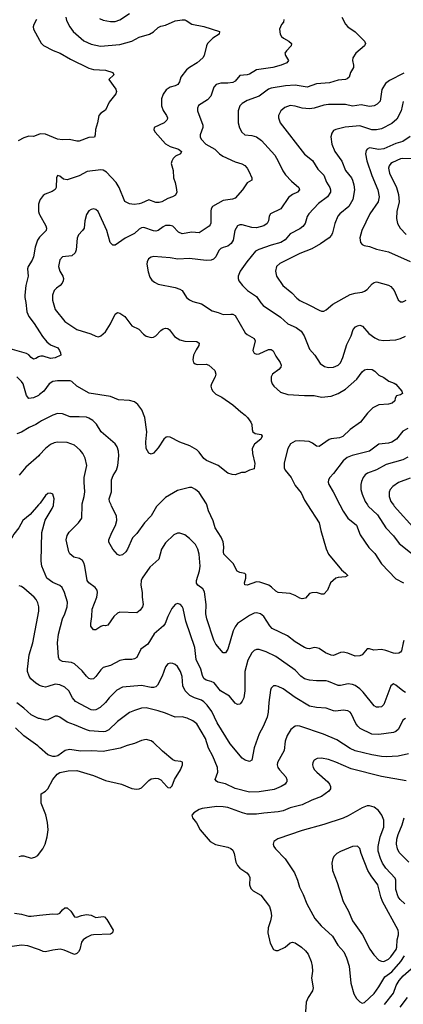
# Model space of a CAD drawing. Header units: inches. Extents: x 501419 to 657765, y 482282 to 547532.
# Tile 218 of 225: x 629834 to 633033, y 495833 to 504050. Entities that reach past the tile are written whole.
import ezdxf

# ---------------------------------------------------------------- set-up
doc = ezdxf.new("R2010")
doc.units = ezdxf.units.IN
doc.header["$MEASUREMENT"] = 0
for name, color, linetype in [('A6429', 7, 'Continuous'), ('A6439', 7, 'Continuous'), ('A6520', 7, 'Continuous'), ('A6530', 7, 'Continuous')]:
    doc.layers.add(name, color=color, linetype=linetype)

msp = doc.modelspace()

# ---------------------------------------------------------------- linework, layer by layer
at = {"layer": 'A6429', "color": 6}
for points, elevation in [([(629990.8, 500000), (629920.5, 499919.5), (629860.5, 499870), (629825.9, 499810), (629784.1, 499755.9), (629749.5, 499690), (629730, 499637.6), (629710, 499614.9), (629690, 499618.4), (629627, 499670), (629550, 499692.8), (629468.6, 499790), (629461.3, 499810), (629460.5, 499890), (629446.7, 499930), (629419.5, 499959.5), (629370, 499982.6), (629352.1, 500000)], 4300), ([(630000, 498494.1), (629995.8, 498495.8), (629970, 498513.1), (629927.7, 498550), (629913.2, 498570), (629900.4, 498610), (629900, 498630), (629911.8, 498750), (629944.9, 498850), (629992.9, 499113), (629992.7, 499150), (629984.4, 499184.4), (629971.3, 499210), (629954.5, 499230), (629870, 499305.5), (629850, 499318.9), (629830, 499323.8)], 4400), ([(630000, 498216.4), (629990, 498219.1), (629930, 498249.4), (629870, 498303.6), (629810, 498348.5)], 4500), ([(630000, 497976.4), (629984.6, 497990), (629870, 498073.1), (629798.8, 498138.8)], 4600), ([(629830, 497065.8), (629850, 497071.3), (629870, 497070.4), (629930, 497053.6), (629960.6, 497059.4), (629984.5, 497075.5), (630000, 497095)], 4600), ([(629790, 496593.9), (629850, 496585.4), (629908.7, 496568.7), (629930, 496569), (630000, 496575.8)], 4500), ([(630000, 496286.5), (629990, 496291.2), (629900.9, 496320.9), (629850, 496325.4), (629770, 496316.1)], 4500)]:
    msp.add_lwpolyline(points, dxfattribs=dict(at, elevation=elevation))
at = {"layer": 'A6439', "color": 6}
for points, elevation in [([(633050, 498434), (633027.4, 498447.4), (632970, 498497.3), (632950, 498505.8), (632928.3, 498491.7), (632870, 498333.9), (632850, 498315.8), (632830, 498312.1), (632810, 498313.6), (632790, 498323.3), (632698.7, 498438.7), (632670, 498465.7), (632630, 498493.5), (632610, 498502.1), (632573.5, 498506.5), (632510, 498492.4), (632490, 498492.7), (632410, 498526.8), (632390, 498531.3), (632310, 498532.3), (632250, 498538.1), (632210, 498548.3), (632177.7, 498570), (632130, 498621.5), (631970, 498734.2), (631890, 498773.4), (631830, 498793.4), (631810, 498794.6), (631790, 498785.6), (631770, 498765.5), (631736.7, 498703.3), (631712.7, 498610), (631710.4, 498449.6), (631701.8, 498390), (631690, 498361.4), (631675.9, 498344), (631670, 498338.4), (631650, 498334.4), (631630, 498346.8), (631583.3, 498403.3), (631507.8, 498450), (631454.3, 498514.3), (631430, 498527.4), (631390, 498537.4), (631370, 498551), (631357.3, 498577.3), (631343.9, 498630), (631305.2, 498710), (631293.7, 498810), (631220.2, 499030), (631196.4, 499136.4), (631190, 499152.8), (631174.6, 499170), (631150, 499177), (631130, 499169.4), (631103.1, 499136.9), (631068.2, 499070), (631047, 499010), (631033.5, 498990), (630955.8, 498924.2), (630902.2, 498837.8), (630843.5, 498796.5), (630810, 498728.2), (630790, 498715.4), (630770.3, 498709.7), (630710, 498710.6), (630670, 498702.5), (630590, 498659.7), (630530, 498642.7), (630510, 498624.9), (630470, 498567.7), (630450, 498549.3), (630430, 498545.2), (630410, 498552.2), (630390, 498570.3), (630355.1, 498615.1), (630290, 498674.7), (630265.3, 498685.3), (630190, 498693.1), (630167.3, 498707.3), (630158.1, 498730), (630149.2, 498850), (630157.8, 498922.2), (630191.4, 499050), (630210.9, 499090), (630230.8, 499150), (630233.2, 499190), (630206.7, 499270), (630187.1, 499310), (630167.8, 499327.8), (630110, 499351.4), (630059.8, 499390), (630019, 499490), (630012.4, 499530), (630019.2, 499770), (630046.9, 499873.1), (630104.4, 499970), (630114.6, 499994.6), (630115.3, 500000)], 4300), ([(633037.9, 498870), (633030.5, 498850), (633017.3, 498782.7), (633010, 498770.6), (632996.4, 498763.6), (632970, 498759.7), (632950, 498762.4), (632886.5, 498786.5), (632850, 498794.8), (632788, 498788), (632750, 498797.8), (632730, 498798.1), (632690, 498749.8), (632670, 498741), (632630, 498738.3), (632570, 498763.5), (632530, 498772), (632510, 498769.9), (632450, 498743.5), (632430, 498745.2), (632385, 498765), (632330, 498801.7), (632310, 498808.4), (632290, 498809.2), (632250, 498800.4), (632230, 498802.3), (632210, 498810.7), (632130, 498856.4), (632068, 498908), (631938.9, 498970), (631919.1, 498990), (631868.4, 499068.4), (631841.3, 499090), (631810, 499099.1), (631790, 499096.3), (631750, 499077.5), (631649.5, 499010), (631630, 498983.9), (631614.3, 498950), (631570, 498795.4), (631550, 498765.5), (631530, 498766.8), (631470, 498838.5), (631451.9, 498871.9), (631393.1, 499050), (631385.8, 499090), (631390.1, 499170.1), (631376, 499276), (631360.1, 499300.1), (631318.9, 499330), (631308.3, 499348.3), (631308.5, 499370), (631332.2, 499450), (631337.6, 499490), (631330.2, 499590), (631320.5, 499630), (631299, 499670), (631250, 499719.4), (631210, 499750.4), (631170, 499763.4), (631150, 499763.8), (631118, 499750), (631050, 499683.4), (631017.5, 499630), (630993.8, 499546.2), (630920.4, 499479.6), (630855.6, 499390), (630847.2, 499370), (630843.6, 499330), (630855.4, 499270), (630855.1, 499230), (630863.5, 499170), (630858.3, 499150), (630838.8, 499121.2), (630810, 499100.9), (630670, 499104.4), (630650, 499097.4), (630620.3, 499070), (630570, 498997.3), (630550, 498992), (630530, 498993.5), (630510, 498986.3), (630470, 498958.8), (630450, 498957.5), (630428.1, 498988.1), (630426.7, 499010), (630435.9, 499070), (630437.7, 499130), (630478.3, 499230), (630483.6, 499270), (630479.6, 499290), (630463.3, 499310), (630409.4, 499349.4), (630396, 499370), (630377.9, 499490), (630370, 499516.2), (630357.3, 499537.3), (630333.6, 499553.6), (630284.2, 499564.2), (630252.5, 499592.5), (630244.3, 499610), (630221.4, 499710), (630230, 499746), (630246.1, 499773.9), (630325, 499850), (630352.3, 499890), (630354, 500000)], 4200), ([(630987.7, 500000), (630974, 499986), (630931.4, 499908.6), (630875.4, 499850), (630810, 499760.3), (630774.8, 499725.2), (630732.4, 499630), (630718.2, 499610), (630690, 499584.5), (630670, 499578.3), (630660.8, 499580.8), (630650, 499586.9), (630610, 499632.1), (630576.9, 499690), (630576.2, 499710), (630601.1, 499770), (630632.7, 499827.3), (630644.2, 499870), (630640.2, 499910), (630599.7, 499990), (630595.8, 500000)], 4100), ([(632235, 500000), (632330.8, 499850.9), (632345.4, 499785.4), (632390, 499633.5), (632409.6, 499589.6), (632517.8, 499457.8), (632551.9, 499430), (632568.9, 499410), (632550, 499399.1), (632490, 499394.9), (632470, 499387.9), (632425.6, 499350), (632401.3, 499290), (632370, 499256.2), (632350, 499256.3), (632310, 499270.6), (632270, 499267.8), (632250, 499261.1), (632217.7, 499222.3), (632190, 499216.2), (632170, 499220.6), (632130, 499244.7), (632090, 499261.5), (631990, 499269.7), (631970, 499279.3), (631934.7, 499314.7), (631910.7, 499330.7), (631836.8, 499356.8), (631810, 499357.9), (631730, 499329.6), (631711.9, 499331.9), (631709.3, 499350), (631721, 499390), (631718.6, 499418.6), (631710, 499428.8), (631670, 499435.2), (631648.5, 499448.5), (631614.5, 499510), (631537.3, 499590), (631533.8, 499610), (631537.5, 499650), (631531.5, 499691.5), (631515, 499730), (631464.6, 499810), (631447.6, 499867.6), (631409.7, 499950), (631394.2, 500000)], 4100), ([(632504.1, 500000), (632530, 499948.9), (632571.2, 499890), (632643, 499830), (632673, 499750), (632744.5, 499644.5), (632795.6, 499595.6), (632850, 499507.3), (632970, 499384.6), (633033.1, 499350)], 4200), ([(632733.9, 500000), (632740, 499990), (632817.6, 499917.6), (632888, 499808), (632950, 499741.8), (632999.2, 499679.2), (633187.7, 499527.7)], 4300), ([(632950, 500000), (632956.9, 499990), (633137.2, 499790)], 4400), ([(633050, 498219), (633030, 498204.9), (632991.8, 498130), (632970, 498108.2), (632950, 498100.2), (632830, 498083.9), (632770, 498088), (632673.6, 498133.6), (632652.9, 498152.9), (632636.4, 498176.4), (632599.1, 498259.1), (632590, 498270.3), (632570, 498282.3), (632530, 498287.1), (632470, 498278.6), (632450, 498281.8), (632390, 498304.7), (632310, 498308.7), (632250, 498320.8), (632132.4, 498392.4), (632030, 498465), (631990, 498485.4), (631970, 498491.7), (631950, 498490.7), (631931.7, 498470), (631926.7, 498453.3), (631911.3, 498351.3), (631906.5, 498270), (631896.9, 498230), (631863.5, 498150), (631831.1, 498088.9), (631788.4, 497971.6), (631770.3, 497869.7), (631750, 497859.7), (631715.4, 497870), (631690, 497888), (631590, 498006.8), (631480.6, 498180.6), (631436.8, 498276.8), (631398.1, 498330), (631370, 498357.8), (631350.5, 498370.5), (631290.4, 498390.4), (631253.7, 498410), (631213.5, 498450), (631195.2, 498490), (631188.1, 498568.1), (631176.2, 498610), (631150, 498650.8), (631130, 498667.4), (631110, 498675.9), (631090, 498678.3), (631070, 498672.8), (631050.1, 498650), (631022.1, 498570), (630982.7, 498497.3), (630970, 498483.3), (630950, 498476.2), (630930, 498476.2), (630850, 498492.8), (630690, 498479.3), (630645.1, 498454.9), (630580.6, 498390), (630548.8, 498350), (630503.9, 498310), (630470, 498289.8), (630450, 498286.8), (630430, 498290), (630300.7, 498360.7), (630275.3, 498390), (630244.8, 498450), (630210, 498480), (630170, 498498), (630130, 498503.5), (630070, 498483.8), (630050, 498480.5), (630024.5, 498484.5), (630000, 498494.1)], 4400), ([(633076.2, 497923.8), (632990, 497904.3), (632890, 497898), (632850, 497899.9), (632770, 497913.8), (632630, 497947.2), (632590, 497967.7), (632479.3, 498039.3), (632367.5, 498087.5), (632170, 498154.4), (632150, 498157.6), (632130, 498153.8), (632095.3, 498124.7), (632064.7, 498075.3), (632048.1, 498030), (632039.3, 497950), (631983.8, 497850), (631982.2, 497830), (631987.3, 497810), (631999.1, 497790), (632052.3, 497730), (632061.8, 497710), (632060.9, 497690), (632056.6, 497683.4), (632046.3, 497670), (632015.5, 497650), (631955.8, 497624.2), (631830, 497604.7), (631750, 497604.3), (631630, 497634.9), (631550, 497671.9), (631487.2, 497687.2), (631474.3, 497694.3), (631465.2, 497710), (631485.2, 497770), (631483.2, 497810), (631443.7, 497903.7), (631409.3, 497970), (631382.8, 498050), (631310, 498174), (631278.8, 498198.8), (631230, 498221), (631190, 498230.9), (631130, 498228.5), (631050, 498263), (630990, 498282.8), (630890, 498305.5), (630850, 498304.4), (630790, 498285.6), (630750, 498266.9), (630650, 498191.9), (630576.2, 498123.8), (630550, 498110.2), (630530, 498107.2), (630415.7, 498115.7), (630390, 498122.5), (630290, 498166.1), (630230, 498186.5), (630170, 498227.8), (630150, 498236.8), (630130, 498237.4), (630070, 498207.2), (630050, 498203.2), (630000, 498216.4)], 4500), ([(630000, 497095), (630027.7, 497130), (630046.1, 497170), (630064, 497230), (630070.8, 497289.2), (630065.8, 497350), (630052.7, 497412.7), (630013.3, 497510), (630012.8, 497590), (630050, 497612.5), (630068, 497630), (630111, 497710), (630147.2, 497752.8), (630170, 497768), (630238.1, 497781.9), (630310, 497783.3), (630450, 497741), (630550, 497699), (630683.1, 497670), (630770, 497632.9), (630807.3, 497627.3), (630830, 497629.5), (630850, 497638.3), (630910, 497701.6), (630930, 497713.7), (630970, 497721), (630990, 497717.5), (631010, 497707.1), (631059.6, 497650), (631070, 497642.6), (631090, 497639.7), (631104.4, 497655.6), (631125.1, 497710), (631175.4, 497790), (631192.7, 497830), (631192.4, 497852.4), (631178.5, 497858.5), (631130, 497864.1), (631110, 497872.1), (631024.2, 497944.2), (630950, 498018.3), (630930, 498031.8), (630890, 498041.4), (630850, 498035.3), (630791.9, 498008.1), (630730, 497991.5), (630671, 497969), (630530, 497941.1), (630432.5, 497947.5), (630345.2, 497945.2), (630250, 497960.1), (630214.3, 497950), (630152.8, 497907.2), (630130, 497899.5), (630110, 497899.7), (630070, 497914.7), (630000, 497976.4)], 4600), ([(633057.9, 497697.9), (632850, 497733.1), (632597, 497797), (632470, 497854.4), (632410, 497875.4), (632350, 497886.2), (632314.7, 497885.3), (632290, 497870.5), (632279.6, 497850), (632276.5, 497830), (632280.1, 497810), (632291.7, 497790), (632311.7, 497770), (632402.1, 497690), (632417.9, 497670), (632426.3, 497650), (632425.8, 497630), (632412.8, 497610), (632350, 497566.8), (632270, 497537.2), (632190, 497497.8), (632090, 497471.8), (632030, 497447.7), (631990, 497438.4), (631870, 497428.9), (631810, 497418.3), (631730, 497420.6), (631690.5, 497430.5), (631570, 497473.7), (631530, 497480.9), (631477.4, 497482.6), (631354.2, 497465.8), (631330, 497458.8), (631285.8, 497430), (631270.2, 497410), (631274.7, 497390), (631307.9, 497347.9), (631337.6, 497290), (631420.9, 497190), (631466.2, 497166.2), (631570, 497144), (631593.5, 497133.5), (631610, 497118.4), (631623.7, 497090), (631637.5, 497017.5), (631650.6, 496990.6), (631669.8, 496969.8), (631727.4, 496930), (631745.7, 496910), (631751.7, 496890), (631750.5, 496830), (631760.2, 496800.2), (631779.8, 496779.8), (631843.7, 496743.7), (631917.6, 496650), (631929.2, 496610), (631933.2, 496570), (631926.1, 496530), (631906.6, 496470), (631903.1, 496430), (631922.5, 496342.5), (631950, 496290.2), (631970, 496280.5), (631990, 496281.9), (632047.3, 496310), (632090, 496344.6), (632110, 496351.4), (632130, 496346.7), (632183.8, 496310), (632218.2, 496278.2), (632239.2, 496250), (632263.3, 496190), (632274, 496150), (632274.8, 496110), (632266.8, 496050), (632281.8, 495970), (632275.8, 495944.2), (632238.2, 495890), (632222.2, 495850), (632216.5, 495770)], 4600), ([(633046.7, 496670), (633006.2, 496706.2), (632989, 496729), (632971, 496790), (632969.5, 496869.5), (632964.1, 496884.1), (632886.8, 496970), (632860, 497010), (632841.7, 497050), (632822.2, 497110), (632822.7, 497150), (632840, 497230), (632869, 497310), (632870.7, 497370), (632855, 497410), (632826.9, 497450), (632790, 497478.9), (632750, 497489.6), (632730, 497488.2), (632690, 497473.5), (632574.1, 497405.9), (632530, 497386.1), (632370, 497334.1), (632190, 497283.7), (631985.7, 497214.3), (631953.4, 497190), (631948.5, 497170), (631953.5, 497150), (631967.4, 497130), (632046.6, 497046.6), (632125.4, 496930), (632150.1, 496870), (632167.2, 496810), (632197.2, 496750), (632227.6, 496670), (632295.9, 496550), (632346.9, 496486.9), (632442.2, 496402.2), (632487, 496327), (632537.4, 496270), (632559.5, 496219.5), (632581.3, 496150), (632595.5, 496010), (632620.1, 495920.1), (632641.9, 495881.9), (632670, 495853.1), (632690, 495841.7), (632710, 495846.4), (632790, 495923.3), (632830, 495978.9), (632878.8, 496061.2), (632935.7, 496104.3), (633010.7, 496189.3), (633042.5, 496237.5)], 4700), ([(633077.8, 497017.8), (632998.8, 497098.8), (632983.4, 497130), (632974.6, 497170), (632977.8, 497210), (632989.4, 497249.4), (633024.4, 497330), (633040.6, 497390)], 4600), ([(630000, 496575.8), (630110, 496586.6), (630150, 496583.5), (630170, 496593.8), (630190, 496620.8), (630210, 496638), (630230, 496639.1), (630261.5, 496610), (630290, 496563), (630310, 496559.5), (630350, 496574.9), (630390, 496583.2), (630430, 496575.5), (630470, 496556.5), (630530, 496564.6), (630541.4, 496561.4), (630561.6, 496541.6), (630614.4, 496450), (630608, 496430), (630590, 496418.9), (630450, 496413.6), (630430, 496408.8), (630390, 496388.9), (630364.1, 496370), (630350.2, 496350), (630335.1, 496290), (630324.2, 496270), (630310, 496256.3), (630290, 496248.6), (630204, 496284), (630171.7, 496291.7), (630110, 496283.6), (630050, 496269.2), (630030, 496272.5), (630000, 496286.5)], 4500), ([(632876.8, 495830), (632950, 495926.8), (632972.4, 495990), (632996.9, 496030), (633030.8, 496069.2), (633098.5, 496130)], 4600), ([(633006.4, 495810), (633067.8, 495890)], 4500)]:
    msp.add_lwpolyline(points, dxfattribs=dict(at, elevation=elevation))
at = {"layer": 'A6439', "color": 6, "elevation": 4800}
msp.add_lwpolyline([(632650, 497153.6), (632610, 497148.4), (632510, 497108), (632478.8, 497090), (632457, 497070), (632444.5, 497050), (632435.7, 497010), (632442.4, 496950), (632481.1, 496850), (632530, 496691.6), (632576.2, 496610), (632608.6, 496530), (632692.3, 496412.3), (632754.1, 496294.1), (632785.6, 496245.6), (632830, 496202.2), (632850, 496191.3), (632870, 496188.7), (632910, 496208.6), (632930, 496227.6), (632972.2, 496290), (632978.4, 496310), (632980.6, 496370), (632991.6, 496411.6), (632993.3, 496430), (632988.5, 496450), (632860.3, 496690), (632845, 496730), (632820, 496830), (632764, 496904), (632738.3, 496950), (632682.6, 497090), (632670, 497132.4)], close=True, dxfattribs=at)
at = {"layer": 'A6520', "color": 6}
for points, elevation in [([(629973.7, 504050), (629950.9, 504010), (629947.1, 503990), (629949.7, 503970), (630000, 503879.8)], 3800), ([(630000, 503094.3), (629950, 503074.9), (629910, 503076.6), (629870, 503063.9), (629821.4, 503038.6)], 3800), ([(630000, 502534.9), (629992.2, 502510), (629991.4, 502450), (629996.5, 502430), (630000, 502423.8)], 3900), ([(630000, 502235.9), (629982.9, 502210), (629962.7, 502150), (629950.3, 502070), (629938, 502042), (629904.4, 501990), (629899.2, 501970), (629903.4, 501910), (629886.5, 501830), (629876.1, 501750), (629877.5, 501730), (629885.6, 501690), (629892.3, 501612.3), (629911.3, 501571.3), (629955.5, 501515.5), (630000, 501444.3)], 3900), ([(630000, 501239.4), (629990, 501236.3), (629970, 501221.7), (629950, 501217), (629930, 501230.7), (629911.4, 501251.4), (629890, 501263), (629714.6, 501314.6)], 3900), ([(630000, 500921.5), (629990, 500913.2), (629950, 500894.3), (629910, 500889), (629890, 500912.5), (629863.6, 501010), (629850, 501030.5), (629810, 501069.7)], 4000), ([(630000, 500691.4), (629970, 500671.9), (629914.2, 500645.8), (629850, 500607), (629810, 500593.6)], 4100), ([(630000, 500417.2), (629993.5, 500410), (629886, 500314), (629830, 500247.5)], 4200), ([(630000, 500010.5), (629990.8, 500000)], 4300)]:
    msp.add_lwpolyline(points, dxfattribs=dict(at, elevation=elevation))
at = {"layer": 'A6530', "color": 6}
for points, elevation in [([(630218.5, 504070), (630223.1, 504043.1), (630250.9, 503990), (630280.1, 503950), (630370, 503873.1), (630430, 503845.9), (630508.5, 503828.5), (630670, 503841.5), (630769.8, 503870.2), (630830, 503904.7), (630917.5, 503930), (630951.1, 503948.9), (630990, 503984.3), (631010, 503995.6), (631050, 504005.2), (631130, 504038.7), (631188.2, 504048.2), (631210, 504047.8), (631222.5, 504042.5), (631270, 504012.8), (631370, 503993), (631500.2, 503950), (631497.6, 503930), (631443.5, 503896.5), (631400.8, 503850), (631392.1, 503830), (631373.4, 503750), (631361.9, 503730), (631313.7, 503690), (631250, 503651), (631225.9, 503630), (631178, 503570), (631165.4, 503530), (631152.1, 503507.9), (631130, 503497.3), (631090, 503486.9), (631055.8, 503464.2), (631030.7, 503429.3), (631015.5, 503390), (631016.1, 503330), (631031.1, 503291.1), (631059.1, 503250), (631065.5, 503230), (631062.5, 503217.5), (631060.5, 503210), (631038.2, 503190), (630956.1, 503150), (630951.9, 503130), (630963.6, 503110), (631050, 503012.6), (631090, 502991), (631157.5, 502970), (631184, 502950), (631174.2, 502930), (631134.6, 502910), (631113.5, 502890), (631101.3, 502870), (631097.3, 502850), (631113.8, 502790), (631115.8, 502730), (631131.7, 502690), (631140.1, 502650), (631143.3, 502610), (631133.5, 502586.5), (631109, 502571), (631070, 502558.4), (631020.5, 502530), (630997.4, 502522.6), (630970, 502523.8), (630910, 502545.9), (630850, 502517.8), (630830, 502512.9), (630787.4, 502507.4), (630750, 502511.7), (630710, 502532.2), (630663.5, 502650), (630637.8, 502690), (630557.5, 502777.5), (630530, 502792.9), (630510, 502795.6), (630396.8, 502783.1), (630330, 502747.4), (630230, 502712.8), (630199.5, 502719.5), (630170, 502744.8), (630150, 502750.6), (630141, 502730), (630137.7, 502650), (630128.5, 502631.5), (630104.9, 502615.1), (630046.5, 502593.5), (630030, 502581.4), (630004.8, 502550), (630000, 502534.9)], 3900), ([(632036.8, 504050), (632032.5, 504030), (632016.4, 504010), (632000.8, 503970), (632005.2, 503930), (632017, 503910), (632034.7, 503894.7), (632077, 503870), (632101.2, 503850), (632098.3, 503830), (632057.4, 503790), (632045.1, 503770), (632049.5, 503750), (632074.5, 503710), (632060.2, 503690), (632012.9, 503670), (631946, 503650), (631810, 503630.7), (631750, 503594.2), (631731.6, 503588.4), (631670, 503584.8), (631630, 503536.3), (631610, 503524.6), (631570, 503518.9), (631510, 503520.6), (631473.5, 503510), (631453.9, 503486.1), (631427.5, 503410), (631398.8, 503381.2), (631326.2, 503333.8), (631315.4, 503310), (631317.6, 503290), (631361.7, 503170), (631362.2, 503150), (631339.6, 503090), (631340.2, 503070), (631350, 503048.5), (631387, 503010), (631460.5, 502970), (631500.2, 502930), (631528, 502910), (631630, 502863.9), (631687.2, 502847.2), (631711.9, 502831.9), (631731.2, 502811.2), (631745, 502785), (631770.8, 502730), (631770.4, 502709.6), (631730, 502687.6), (631691.9, 502630), (631630, 502559.4), (631608.8, 502551.2), (631530, 502540.3), (631442.4, 502490), (631430.1, 502470), (631427.6, 502452.4), (631427.6, 502352.4), (631422.2, 502337.8), (631413.6, 502326.4), (631330, 502270.5), (631270, 502276.3), (631190, 502263.1), (631156.9, 502276.9), (631110, 502325.7), (631090, 502333.2), (631049.1, 502330.9), (631030, 502322.2), (630990, 502290.5), (630970, 502284.1), (630950, 502286.2), (630870, 502314.3), (630850, 502313.6), (630830, 502302.1), (630790, 502264.7), (630713.4, 502226.6), (630630, 502168), (630610, 502166.7), (630589.1, 502190), (630561.1, 502290), (630488, 502448), (630470, 502466.6), (630450, 502469.9), (630430, 502465.9), (630410, 502455.1), (630390, 502423.1), (630377.6, 502370), (630370.4, 502309.6), (630359, 502290), (630325, 502255), (630312.7, 502227.3), (630303.7, 502130), (630295.5, 502104.5), (630270, 502079.3), (630190.4, 502069.6), (630170, 502045), (630158, 501990), (630170, 501950), (630194.2, 501910), (630198.9, 501890), (630196, 501870), (630188.2, 501850), (630171.7, 501830), (630141.5, 501810), (630122, 501790), (630107.4, 501750), (630107.5, 501707.5), (630130.1, 501630), (630211.2, 501531.2), (630310, 501462.9), (630427, 501427), (630470, 501407.7), (630490, 501403.5), (630510, 501410.4), (630550, 501444.8), (630591.8, 501510), (630629, 501591), (630650, 501605), (630670, 501599.9), (630710, 501571.6), (630770, 501495.1), (630827.5, 501467.5), (630865.3, 501425.3), (630890, 501408.2), (630930, 501397.4), (630950, 501400.1), (630970, 501411.2), (631010, 501455.9), (631030, 501471), (631050, 501475.6), (631070, 501471.2), (631082.1, 501462.1), (631124.9, 501404.9), (631170, 501376.6), (631210, 501365.8), (631310, 501364.5), (631329.5, 501350), (631326.8, 501330), (631304.6, 501295.3), (631284.7, 501250), (631276.6, 501210), (631283.1, 501190), (631297.5, 501177.5), (631313.1, 501173.1), (631390, 501176.1), (631410, 501166.8), (631460.7, 501120.7), (631469.6, 501090), (631465.3, 501070), (631433.4, 501010), (631429, 500990), (631432.4, 500970), (631443.8, 500950), (631470, 500925.1), (631518.2, 500898.2), (631610, 500835.9), (631676.7, 500776.7), (631714.7, 500750), (631734.5, 500730), (631761.3, 500690), (631769.2, 500670), (631771.2, 500630), (631778.5, 500610), (631796.8, 500596.8), (631847.5, 500587.5), (631855, 500575), (631844.4, 500550), (631793.3, 500506.7), (631771.8, 500470), (631774.3, 500430), (631794.4, 500345.6), (631790, 500301.3), (631750, 500291.3), (631710, 500272.1), (631682.8, 500270), (631630, 500250.9), (631606.6, 500253.4), (631570, 500266.2), (631488.8, 500330), (631390.4, 500370), (631368.7, 500388.7), (631330, 500441.5), (631310, 500459.6), (631252.1, 500492.1), (631170, 500525.1), (631090, 500565.1), (631070, 500567.9), (631055.7, 500564.3), (631035.7, 500550), (630990, 500475.5), (630950, 500431.5), (630930, 500422.9), (630910, 500432.5), (630888.9, 500470), (630887.1, 500527.1), (630894.9, 500610), (630877.4, 500730), (630852.8, 500792.8), (630819.2, 500839.3), (630790, 500859.6), (630750, 500872.4), (630657.4, 500877.4), (630590, 500904.8), (630414, 500934), (630310.4, 500990), (630270, 501029.9), (630255.9, 501035.9), (630150, 501036.2), (630110, 501029.9), (630080.6, 501010), (630034.1, 500950), (630000, 500921.5)], 4000), ([(630499, 504059), (630530, 504044.8), (630590, 504033.6), (630630, 504034.4), (630670, 504047), (630750, 504102.5)], 4000), ([(632521.5, 504070), (632550, 504012.8), (632570.1, 503990.1), (632630, 503947.8), (632708.8, 503870), (632718.1, 503850), (632708.8, 503830), (632637.4, 503770), (632611.2, 503730), (632609.1, 503710), (632618.7, 503670), (632616.8, 503650), (632592.3, 503610), (632580.8, 503570), (632564.5, 503555.5), (632550, 503549.6), (632490, 503544.3), (632417.5, 503522.5), (632310, 503514.2), (632230, 503485.9), (632130, 503502), (632050, 503498), (631930, 503479.1), (631909.4, 503470.6), (631830, 503411.2), (631730, 503374.1), (631689.7, 503350), (631669.3, 503330), (631656.1, 503290), (631656.2, 503190), (631667.5, 503147.5), (631686.5, 503110), (631711.3, 503090), (631770, 503082.5), (631810, 503070.9), (631850, 503041.8), (631960.1, 502920.1), (631990.3, 502870), (632027.7, 502787.7), (632050, 502754.3), (632101.7, 502701.7), (632162.2, 502650), (632165.8, 502630), (632150, 502610.3), (632110, 502590), (632075, 502565), (632010.8, 502470), (631925.7, 502430), (631915.5, 502410), (631909, 502370), (631896.4, 502350), (631868.5, 502330), (631810, 502313.2), (631770, 502315.2), (631690, 502338.8), (631670, 502338.5), (631651.4, 502328.6), (631628.4, 502291.6), (631613.2, 502210), (631597.8, 502182.2), (631570, 502158.2), (631530, 502149.7), (631510, 502140.7), (631495.8, 502124.2), (631469.2, 502070), (631450, 502051.6), (631430, 502042.9), (631390, 502039.9), (631250, 502057.1), (631152, 502052), (631090, 502061.5), (630950, 502071.9), (630930, 502067.8), (630907.4, 502052.6), (630896.9, 502030), (630895.2, 502010), (630906.6, 501946.6), (630920.3, 501900.3), (630935.6, 501875.6), (630957.9, 501857.9), (630990, 501843.6), (631130, 501814.6), (631170, 501801.8), (631188.4, 501788.4), (631225.9, 501730), (631250, 501710.9), (631277.5, 501697.5), (631350, 501676.9), (631440.2, 501620.2), (631490, 501607.2), (631530, 501590.4), (631593.3, 501593.3), (631611.2, 501591.2), (631630, 501580.5), (631715.2, 501435.2), (631730, 501422.3), (631790.1, 501390), (631798.3, 501370), (631779.2, 501290), (631790, 501266.2), (631810, 501259.5), (631830, 501261.1), (631910, 501295.8), (631930, 501295.8), (631947.2, 501287.2), (631970, 501241), (632007.2, 501190), (632013.7, 501166.3), (632011.7, 501150), (631994.4, 501130), (631942.5, 501090), (631930.1, 501070), (631930, 501035.8), (631939.9, 501010), (631953.8, 500990), (632010, 500940.7), (632070, 500922.4), (632210, 500912.9), (632290, 500913.2), (632350, 500900.4), (632430, 500909), (632490, 500930.3), (632550, 500966.9), (632645.6, 501050), (632690, 501111), (632710, 501128.1), (632730, 501133.2), (632772, 501130), (632795.1, 501115.1), (632830, 501081.6), (632870, 501064.6), (632912.3, 501032.3), (632957.2, 501017.2), (632970, 501008.1), (633020.4, 500950), (633025.2, 500930), (633010, 500919.5), (632974.6, 500910), (632963.9, 500890), (632961.1, 500870), (632939.1, 500850), (632910, 500842.1), (632830, 500835.6), (632778.9, 500810), (632734.7, 500765.3), (632676.1, 500690), (632590, 500629.5), (632529.7, 500570), (632501.1, 500558.9), (632430, 500553), (632413.2, 500546.8), (632330, 500487.7), (632310, 500489.9), (632275.6, 500515.6), (632248.4, 500528.4), (632170, 500535.3), (632130, 500532.5), (632091.6, 500510), (632069.4, 500470.6), (632038.6, 500350), (632040.4, 500310), (632047, 500290), (632096.7, 500230), (632130, 500161), (632180, 500100), (632210, 500039), (632235, 500000)], 4100), ([(630000, 503879.8), (630014.2, 503854.2), (630033.7, 503833.7), (630112.5, 503792.5), (630170.7, 503770), (630259.1, 503719.1), (630410, 503645.2), (630450, 503633.7), (630550, 503628.2), (630610.2, 503610), (630619, 503590), (630577.3, 503550), (630634.7, 503470), (630640.7, 503450), (630635.4, 503430), (630579.1, 503360.9), (630550, 503294.2), (630510.1, 503269.9), (630492.6, 503250), (630482.6, 503190), (630465.9, 503134.1), (630464.6, 503090), (630459, 503070), (630410, 503066.6), (630330, 503035.9), (630310, 503035.1), (630250, 503049.5), (630190, 503047.8), (630150, 503051.7), (630050, 503093.7), (630010, 503098.2), (630000, 503094.3)], 3800), ([(633037.8, 503602.2), (632917.6, 503542.4), (632884.2, 503515.8), (632854.2, 503465.8), (632838.4, 503370), (632815.7, 503344.3), (632788.5, 503331.5), (632750, 503325.2), (632681.8, 503338.2), (632610, 503326.9), (632550, 503341.2), (632410, 503341.7), (632370, 503335.9), (632290, 503310.6), (632250, 503306.8), (632190, 503310.8), (632130, 503328.1), (632090, 503332.3), (632043.9, 503316.1), (632010.5, 503289.5), (631992.3, 503250), (631991.2, 503230), (632005, 503190), (632208, 502928), (632274.4, 502874.4), (632320.8, 502800.8), (632370, 502752.6), (632392.7, 502692.7), (632418.9, 502650), (632425.8, 502630), (632424.7, 502610), (632400.2, 502570), (632325.8, 502514.2), (632243.8, 502430), (632230, 502407.3), (632214.2, 502350), (632196, 502324), (632170, 502304.5), (632090, 502261.5), (632046.5, 502213.5), (632012.8, 502190), (631931.6, 502168.4), (631827.1, 502132.9), (631801.5, 502118.5), (631728.2, 502030), (631673.6, 501950), (631654.6, 501910), (631655.1, 501890), (631662.2, 501870), (631691.3, 501830), (631734.2, 501790), (631810, 501738.7), (631845.4, 501685.4), (631864.6, 501664.6), (632010, 501567.3), (632070.6, 501510.6), (632139.5, 501479.5), (632181.4, 501450), (632205.5, 501410), (632250, 501299.5), (632294.8, 501250), (632340.4, 501180.4), (632376, 501156), (632410, 501147.7), (632450, 501149.3), (632490, 501165.9), (632510, 501185.9), (632529.8, 501230.2), (632561.7, 501338.3), (632597.1, 501410), (632614.8, 501465.2), (632633.1, 501486.9), (632650, 501495.9), (632670, 501499), (632692.1, 501492.1), (632746.5, 501430), (632794.4, 501394.4), (632830, 501378.8), (632870, 501372.9), (632970, 501378.5), (633010, 501387.7), (633050, 501409)], 4200), ([(633032.9, 503367.1), (633014.6, 503290), (632979.7, 503220.3), (632936.3, 503183.7), (632850, 503140), (632810, 503129.5), (632770, 503131.7), (632670, 503164.2), (632546.8, 503153.2), (632470, 503134.3), (632450, 503123.6), (632436.1, 503103.9), (632429, 503071), (632436.9, 503010), (632462.4, 502950), (632520.9, 502870), (632551.8, 502790), (632599.5, 502730), (632610, 502710), (632621.4, 502670), (632626.4, 502630), (632612.4, 502547.6), (632578.1, 502490), (632504.5, 502430), (632487.3, 502410), (632461.9, 502350), (632443.4, 502270), (632432.7, 502250), (632413.3, 502230), (632341.2, 502178.8), (632270, 502137.2), (632170, 502099.7), (632003.8, 502016.2), (631975.7, 501990), (631966.5, 501950), (631976.6, 501910), (632028.2, 501830), (632101.9, 501770), (632144.3, 501724.3), (632170, 501705.7), (632250, 501668.4), (632330, 501624.1), (632350, 501617.8), (632370, 501617.3), (632390, 501627.8), (632443.8, 501676.2), (632590, 501755.4), (632630, 501766.1), (632690, 501774.3), (632710, 501783), (632730, 501798.4), (632774, 501846), (632790, 501857.6), (632810, 501862.3), (632910, 501832.8), (632930, 501823.1), (632957.6, 501790), (632990, 501711.3), (633010, 501693.6), (633030, 501694.4), (633057.9, 501710)], 4300), ([(633090, 503075.1), (633030, 503032.4), (632970, 503015.9), (632870, 502972.9), (632827.4, 502967.4), (632750, 502980.2), (632730.3, 502969.7), (632723.1, 502956.9), (632717.2, 502930), (632728.3, 502871.6), (632769.2, 502750), (632819.7, 502630), (632831.6, 502570), (632822.8, 502530), (632752.4, 502430), (632688.1, 502290), (632671.1, 502230), (632675.5, 502190), (632690, 502173.8), (632706.2, 502166.2), (632750, 502155.9), (632810, 502133.3), (632910, 502113.1), (633090, 502030.7)], 4400), ([(633110, 502887.3), (633030, 502891.7), (633010, 502888.1), (632941.2, 502858.8), (632928.1, 502850), (632914.4, 502830), (632909.9, 502810), (632916.5, 502770), (632974.7, 502650), (632993.3, 502590), (632997.2, 502530), (632979.5, 502450), (632975.6, 502390), (632984.6, 502350), (633006.8, 502310), (633056.1, 502256.1)], 4500), ([(630000, 502423.8), (630052.1, 502330), (630057.6, 502310), (630055, 502290), (630001.6, 502238.4), (630000, 502235.9)], 3900), ([(630000, 501444.3), (630024.7, 501404.7), (630060.4, 501360.4), (630090, 501335.4), (630150.8, 501310), (630166.2, 501290), (630175.5, 501270), (630176.9, 501250), (630130, 501226.8), (630090, 501223.1), (630030, 501241), (630010, 501242.6), (630000, 501239.4)], 3900), ([(630595.8, 500000), (630584.2, 500030), (630581.4, 500050), (630599.4, 500110), (630599.2, 500210), (630613.5, 500246.5), (630640.8, 500290), (630652.7, 500330), (630661.2, 500410), (630658.3, 500450), (630646.1, 500486.1), (630630.4, 500510), (630512.7, 500610), (630475, 500675), (630445.1, 500705.1), (630410, 500725.5), (630390, 500731.4), (630330, 500735.7), (630254.2, 500734.2), (630190, 500760.6), (630150, 500762.7), (630110, 500750.4), (630017.3, 500702.7), (630000, 500691.4)], 4100), ([(633070, 500637), (633030, 500615.6), (632975, 500550), (632935.9, 500524.1), (632910, 500516.5), (632830, 500507), (632750, 500448.7), (632606.6, 500413.4), (632563.8, 500396.2), (632531.7, 500368.3), (632450, 500261.4), (632419.9, 500230), (632409, 500210), (632406.6, 500190), (632410.7, 500170), (632448.9, 500108.9), (632504.1, 500000)], 4200), ([(630354, 500000), (630354.2, 500010), (630371.7, 500070), (630377.9, 500110), (630370.9, 500190), (630372.2, 500230), (630392.8, 500330), (630380.6, 500390), (630360.1, 500430), (630338.3, 500458.3), (630290, 500499.7), (630230, 500521.9), (630150, 500525.1), (630120.7, 500519.3), (630090, 500505.7), (630050, 500472), (630000, 500417.2)], 4200), ([(633070, 500399.7), (633030, 500375.3), (632890, 500338.1), (632810, 500292.5), (632734.8, 500265.2), (632714.6, 500250), (632698.3, 500230), (632683.4, 500196.6), (632677.9, 500170), (632679, 500130), (632689.6, 500090), (632715.4, 500030), (632733.9, 500000)], 4300), ([(633090, 500222.9), (632993.7, 500186.3), (632945.5, 500154.5), (632923.1, 500130), (632914.2, 500105.8), (632915.4, 500070), (632929.4, 500030), (632950, 500000)], 4400), ([(630115.3, 500000), (630121.8, 500050), (630110, 500089.8), (630090, 500098.8), (630070, 500094.1), (630050, 500078.6), (630004.4, 500015.6), (630000, 500010.5)], 4300), ([(631394.2, 500000), (631391.1, 500010), (631330, 500102.6), (631300.9, 500130), (631270, 500145.7), (631250, 500146.7), (631150, 500120.8), (631050, 500063.4), (630987.7, 500000)], 4100)]:
    msp.add_lwpolyline(points, dxfattribs=dict(at, elevation=elevation))

doc.saveas('drawing.dxf')
